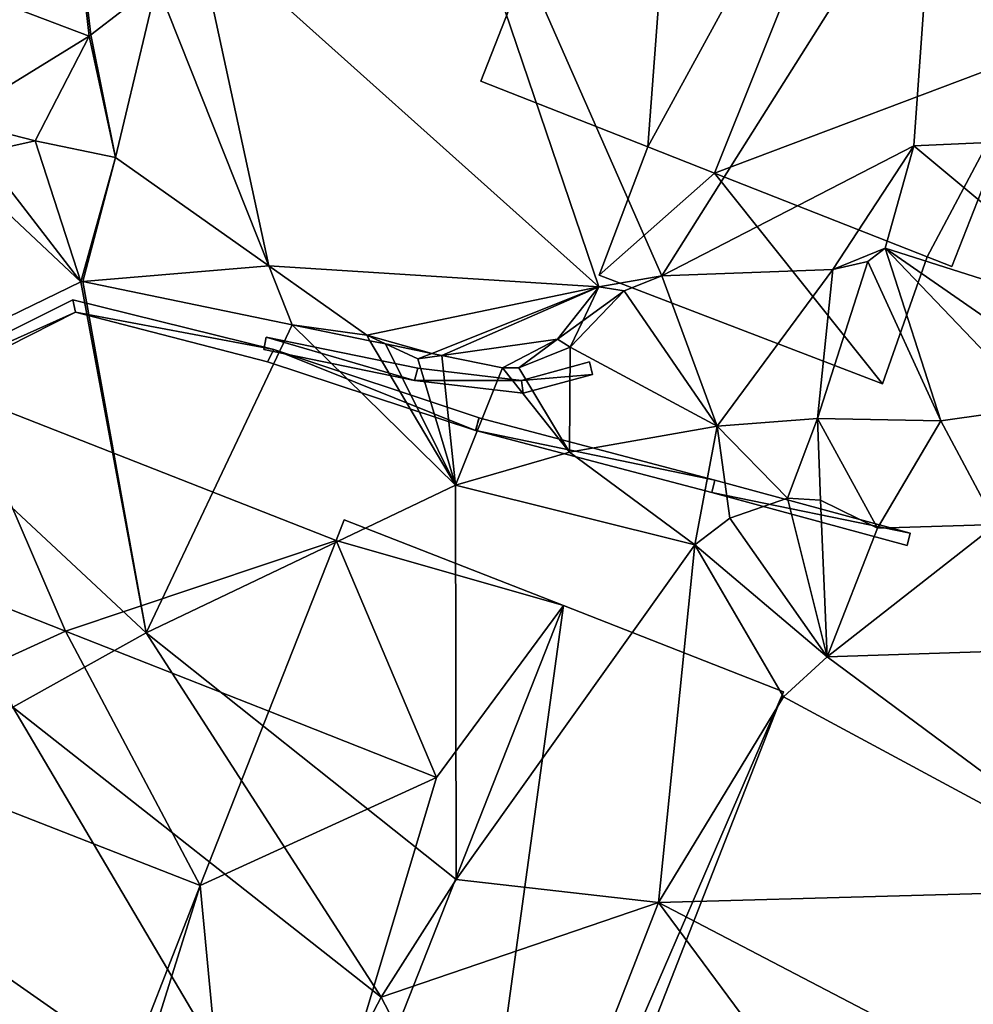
# Model space of a CAD drawing. Header units: inches. Extents: x 92348 to 92626, y 1600224 to 1600387.
# Tile 109 of 117: x 92573 to 92592, y 1600314 to 1600334. Entities that reach past the tile are written whole.
import ezdxf

# ---------------------------------------------------------------- set-up
doc = ezdxf.new("R2010")
doc.units = ezdxf.units.IN
doc.header["$MEASUREMENT"] = 0
for name, color, linetype in [('Bygning', 10, 'Continuous'), ('Objekter_Mur', 10, 'Continuous'), ('Terreng_ortofoto', 10, 'Continuous')]:
    doc.layers.add(name, color=color, linetype=linetype)

msp = doc.modelspace()

# ---------------------------------------------------------------- linework, layer by layer
at = {"layer": 'Bygning', "color": 74, "true_color": 0x55aa00}
for points in [[(92581.916, 1600332.768, 112.86), (92586.194, 1600343.655, 112.87), (92586.194, 1600343.655, 109.51), (92581.916, 1600332.768, 109.364)], [(92593.08, 1600333.357, 112.86), (92591.385, 1600329.044, 112.86), (92591.385, 1600329.044, 108.731), (92593.08, 1600333.357, 108.654)], [(92585.277, 1600331.446, 114.697), (92581.916, 1600332.768, 112.86), (92581.916, 1600332.768, 109.364), (92585.277, 1600331.446, 109.192)], [(92584.297, 1600328.87, 110.185), (92585.277, 1600331.446, 110.185), (92585.277, 1600331.446, 110.935), (92584.297, 1600328.87, 110.935)], [(92584.297, 1600328.87, 110.185), (92585.277, 1600331.446, 110.185), (92585.277, 1600331.446, 110.935), (92584.297, 1600328.87, 110.935)], [(92586.616, 1600330.917, 115.43), (92585.277, 1600331.446, 114.697), (92585.277, 1600331.446, 109.192), (92586.616, 1600330.917, 109.149)], [(92590.89, 1600329.238, 113.127), (92586.616, 1600330.917, 115.43), (92586.616, 1600330.917, 109.149), (92590.89, 1600329.238, 108.833)], [(92590.89, 1600329.238, 110.185), (92589.989, 1600326.686, 110.185), (92589.989, 1600326.686, 110.935), (92590.89, 1600329.238, 110.935)], [(92590.89, 1600329.238, 110.185), (92589.989, 1600326.686, 110.185), (92589.989, 1600326.686, 110.935), (92590.89, 1600329.238, 110.935)], [(92591.385, 1600329.044, 112.86), (92590.89, 1600329.238, 113.127), (92590.89, 1600329.238, 108.833), (92591.385, 1600329.044, 108.731)], [(92589.989, 1600326.686, 110.185), (92584.297, 1600328.87, 110.185), (92584.297, 1600328.87, 110.935), (92589.989, 1600326.686, 110.935)], [(92589.989, 1600326.686, 110.185), (92584.297, 1600328.87, 110.185), (92584.297, 1600328.87, 110.935), (92589.989, 1600326.686, 110.935)], [(92571.513, 1600326.478, 111.02), (92579.009, 1600323.541, 111.07), (92579.009, 1600323.541, 108.009), (92571.513, 1600326.478, 108.811)], [(92579.009, 1600323.541, 111.07), (92579.169, 1600323.957, 111.07), (92579.169, 1600323.957, 108.086), (92579.009, 1600323.541, 108.009)], [(92579.169, 1600323.957, 111.07), (92583.581, 1600322.233, 113.54), (92583.581, 1600322.233, 107.312), (92579.169, 1600323.957, 108.086)], [(92579.009, 1600323.541, 111.07), (92577.655, 1600320.109, 112.96), (92581.029, 1600318.78, 112.96)], [(92579.009, 1600323.541, 111.07), (92577.655, 1600320.109, 112.96), (92581.029, 1600318.78, 112.96)], [(92583.581, 1600322.233, 113.54), (92588.003, 1600320.498, 111.07), (92588.003, 1600320.498, 106.02), (92583.581, 1600322.233, 107.312)], [(92588.003, 1600320.498, 111.07), (92581.734, 1600304.475, 111.07), (92581.734, 1600304.475, 105.976), (92588.003, 1600320.498, 106.02)], [(92577.655, 1600320.109, 112.96), (92576.275, 1600316.611, 111.02), (92581.029, 1600318.78, 112.96)], [(92577.655, 1600320.109, 112.96), (92576.275, 1600316.611, 111.02), (92581.029, 1600318.78, 112.96)], [(92576.275, 1600316.611, 111.02), (92568.789, 1600319.537, 111.02), (92568.789, 1600319.537, 108.124), (92576.275, 1600316.611, 107.461)], [(92572.89, 1600307.934, 111.07), (92576.275, 1600316.611, 111.02), (92576.275, 1600316.611, 107.461), (92572.89, 1600307.934, 107.25)]]:
    msp.add_3dface(points, dxfattribs=at)
at = {"layer": 'Terreng_ortofoto'}
for points in [[(92576.175, 1600335.897, 109.27), (92584.293, 1600328.632, 109.17), (92579.685, 1600342.179, 110)], [(92584.293, 1600328.632, 109.17), (92585.557, 1600328.853, 109), (92579.685, 1600342.179, 110)], [(92585.557, 1600328.853, 109), (92591.054, 1600337.57, 109), (92579.685, 1600342.179, 110)], [(92574.046, 1600333.672, 109.22), (92573.23, 1600340.859, 110), (92566.642, 1600336.478, 109.11)], [(92574.079, 1600333.695, 109.22), (92573.23, 1600340.859, 110), (92574.046, 1600333.672, 109.22)], [(92575.408, 1600334.722, 109.22), (92573.23, 1600340.859, 110), (92574.079, 1600333.695, 109.22)], [(92585.557, 1600328.853, 109), (92590.621, 1600331.466, 109), (92591.054, 1600337.57, 109)], [(92590.621, 1600331.466, 109), (92597.363, 1600331.769, 108), (92591.054, 1600337.57, 109)], [(92591.054, 1600337.57, 109), (92597.363, 1600331.769, 108), (92599.617, 1600337.215, 108)], [(92571.312, 1600331.986, 109.14), (92574.046, 1600333.672, 109.22), (92566.642, 1600336.478, 109.11)], [(92576.175, 1600335.897, 109.27), (92575.408, 1600334.722, 109.22), (92577.657, 1600329.053, 109)], [(92576.175, 1600335.897, 109.27), (92577.657, 1600329.053, 109), (92584.293, 1600328.632, 109.17)], [(92575.408, 1600334.722, 109.22), (92574.079, 1600333.695, 109.22), (92574.576, 1600331.231, 109)], [(92575.408, 1600334.722, 109.22), (92574.576, 1600331.231, 109), (92577.657, 1600329.053, 109)], [(92571.312, 1600331.986, 109.14), (92572.963, 1600331.569, 109), (92574.046, 1600333.672, 109.22)], [(92574.576, 1600331.231, 109), (92574.046, 1600333.672, 109.22), (92572.963, 1600331.569, 109)], [(92574.576, 1600331.231, 109), (92574.079, 1600333.695, 109.22), (92574.046, 1600333.672, 109.22)], [(92571.312, 1600331.986, 109.14), (92571.876, 1600331.325, 109), (92572.963, 1600331.569, 109)], [(92590.621, 1600331.466, 109), (92594.969, 1600327.842, 108), (92597.363, 1600331.769, 108)], [(92573.879, 1600328.734, 109.02), (92572.963, 1600331.569, 109), (92571.876, 1600331.325, 109)], [(92574.576, 1600331.231, 109), (92572.963, 1600331.569, 109), (92573.879, 1600328.734, 109.02)], [(92585.557, 1600328.853, 109), (92588.992, 1600328.983, 109), (92590.621, 1600331.466, 109)], [(92590.621, 1600331.466, 109), (92588.992, 1600328.983, 109), (92590.043, 1600329.408, 109)], [(92590.621, 1600331.466, 109), (92590.043, 1600329.408, 109), (92594.969, 1600327.842, 108)], [(92571.4, 1600331.056, 109), (92573.879, 1600328.734, 109.02), (92571.876, 1600331.325, 109)], [(92574.576, 1600331.231, 109), (92573.879, 1600328.734, 109.02), (92573.917, 1600328.739, 109.02)], [(92574.576, 1600331.231, 109), (92573.917, 1600328.739, 109.02), (92577.657, 1600329.053, 109)], [(92569.768, 1600326.739, 108.92), (92573.879, 1600328.734, 109.02), (92571.4, 1600331.056, 109)], [(92588.992, 1600328.983, 109), (92589.697, 1600329.146, 109), (92590.043, 1600329.408, 109)], [(92589.697, 1600329.146, 109), (92591.162, 1600325.94, 108), (92590.043, 1600329.408, 109)], [(92590.043, 1600329.408, 109), (92591.162, 1600325.94, 108), (92593.1, 1600326.215, 108)], [(92590.043, 1600329.408, 109), (92593.1, 1600326.215, 108), (92594.001, 1600326.664, 108)], [(92590.043, 1600329.408, 109), (92594.001, 1600326.664, 108), (92594.969, 1600327.842, 108)], [(92577.657, 1600329.053, 109), (92573.917, 1600328.739, 109.02), (92578.124, 1600327.874, 109.095)], [(92577.657, 1600329.053, 109), (92578.124, 1600327.874, 109.095), (92579.626, 1600327.661, 109)], [(92577.657, 1600329.053, 109), (92579.626, 1600327.661, 109), (92584.293, 1600328.632, 109.17)], [(92585.557, 1600328.853, 109), (92586.667, 1600325.835, 108), (92588.992, 1600328.983, 109)], [(92588.992, 1600328.983, 109), (92586.667, 1600325.835, 108), (92588.682, 1600325.988, 108)], [(92588.992, 1600328.983, 109), (92588.682, 1600325.988, 108), (92589.697, 1600329.146, 109)], [(92589.697, 1600329.146, 109), (92588.682, 1600325.988, 108), (92591.162, 1600325.94, 108)], [(92584.293, 1600328.632, 109.17), (92584.799, 1600328.551, 109), (92585.557, 1600328.853, 109)], [(92584.799, 1600328.551, 109), (92586.667, 1600325.835, 108), (92585.557, 1600328.853, 109)], [(92569.768, 1600326.739, 108.92), (92575.193, 1600321.681, 108), (92573.879, 1600328.734, 109.02)], [(92573.879, 1600328.734, 109.02), (92575.193, 1600321.681, 108), (92573.917, 1600328.739, 109.02)], [(92578.124, 1600327.874, 109.095), (92573.917, 1600328.739, 109.02), (92575.193, 1600321.681, 108)], [(92579.626, 1600327.661, 109), (92580.932, 1600327.297, 109.145), (92584.293, 1600328.632, 109.17)], [(92581.137, 1600327.255, 109.148), (92584.293, 1600328.632, 109.17), (92580.932, 1600327.297, 109.145)], [(92583.456, 1600327.581, 109), (92584.293, 1600328.632, 109.17), (92581.137, 1600327.255, 109.148)], [(92583.456, 1600327.581, 109), (92583.965, 1600327.949, 109), (92584.293, 1600328.632, 109.17)], [(92584.293, 1600328.632, 109.17), (92583.965, 1600327.949, 109), (92584.799, 1600328.551, 109)], [(92584.799, 1600328.551, 109), (92583.965, 1600327.949, 109), (92583.713, 1600327.423, 109.17)], [(92584.799, 1600328.551, 109), (92583.713, 1600327.423, 109.17), (92586.667, 1600325.835, 108)], [(92578.124, 1600327.874, 109.095), (92575.193, 1600321.681, 108), (92581.406, 1600324.648, 108)], [(92578.124, 1600327.874, 109.095), (92581.406, 1600324.648, 108), (92579.69, 1600327.552, 109.123)], [(92578.124, 1600327.874, 109.095), (92579.69, 1600327.552, 109.123), (92579.626, 1600327.661, 109)], [(92583.456, 1600327.581, 109), (92583.713, 1600327.423, 109.17), (92583.965, 1600327.949, 109)], [(92579.626, 1600327.661, 109), (92579.69, 1600327.552, 109.123), (92580.001, 1600327.488, 109.128)], [(92579.626, 1600327.661, 109), (92580.001, 1600327.488, 109.128), (92580.932, 1600327.297, 109.145)], [(92582.352, 1600327.005, 109.17), (92583.456, 1600327.581, 109), (92581.137, 1600327.255, 109.148)], [(92582.352, 1600327.005, 109.17), (92582.682, 1600327.007, 109.17), (92583.456, 1600327.581, 109)], [(92583.456, 1600327.581, 109), (92582.682, 1600327.007, 109.17), (92583.713, 1600327.423, 109.17)], [(92579.69, 1600327.552, 109.123), (92581.406, 1600324.648, 108), (92580.001, 1600327.488, 109.128)], [(92580.655, 1600327.187, 109), (92580.932, 1600327.297, 109.145), (92580.001, 1600327.488, 109.128)], [(92580.655, 1600327.187, 109), (92580.001, 1600327.488, 109.128), (92581.406, 1600324.648, 108)], [(92582.682, 1600327.007, 109.17), (92583.703, 1600325.314, 108), (92583.713, 1600327.423, 109.17)], [(92583.713, 1600327.423, 109.17), (92583.703, 1600325.314, 108), (92586.667, 1600325.835, 108)], [(92580.655, 1600327.187, 109), (92581.137, 1600327.255, 109.148), (92580.932, 1600327.297, 109.145)], [(92580.655, 1600327.187, 109), (92581.406, 1600324.648, 108), (92581.137, 1600327.255, 109.148)], [(92582.352, 1600327.005, 109.17), (92581.137, 1600327.255, 109.148), (92581.406, 1600324.648, 108)], [(92582.352, 1600327.005, 109.17), (92581.406, 1600324.648, 108), (92583.703, 1600325.314, 108)], [(92582.352, 1600327.005, 109.17), (92583.703, 1600325.314, 108), (92582.682, 1600327.007, 109.17)], [(92569.768, 1600326.739, 108.92), (92572.516, 1600320.193, 108), (92575.193, 1600321.681, 108)], [(92593.1, 1600326.215, 108), (92591.162, 1600325.94, 108), (92592.275, 1600323.863, 107)], [(92583.703, 1600325.314, 108), (92586.221, 1600323.454, 107), (92586.667, 1600325.835, 108)], [(92586.221, 1600323.454, 107), (92586.924, 1600323.988, 107), (92586.667, 1600325.835, 108)], [(92586.667, 1600325.835, 108), (92588.084, 1600324.391, 107), (92588.682, 1600325.988, 108)], [(92586.667, 1600325.835, 108), (92586.924, 1600323.988, 107), (92588.084, 1600324.391, 107)], [(92588.084, 1600324.391, 107), (92588.744, 1600324.346, 107), (92588.682, 1600325.988, 108)], [(92588.682, 1600325.988, 108), (92588.744, 1600324.346, 107), (92589.891, 1600323.789, 107)], [(92588.682, 1600325.988, 108), (92589.891, 1600323.789, 107), (92591.162, 1600325.94, 108)], [(92591.162, 1600325.94, 108), (92589.891, 1600323.789, 107), (92592.275, 1600323.863, 107)], [(92581.406, 1600324.648, 108), (92586.221, 1600323.454, 107), (92583.703, 1600325.314, 108)], [(92575.193, 1600321.681, 108), (92581.421, 1600316.732, 107), (92581.406, 1600324.648, 108)], [(92581.406, 1600324.648, 108), (92581.421, 1600316.732, 107), (92586.221, 1600323.454, 107)], [(92588.084, 1600324.391, 107), (92586.924, 1600323.988, 107), (92588.88, 1600321.2, 106)], [(92588.084, 1600324.391, 107), (92588.88, 1600321.2, 106), (92588.744, 1600324.346, 107)], [(92589.891, 1600323.789, 107), (92588.744, 1600324.346, 107), (92588.88, 1600321.2, 106)], [(92586.221, 1600323.454, 107), (92588.88, 1600321.2, 106), (92586.924, 1600323.988, 107)], [(92589.891, 1600323.789, 107), (92588.88, 1600321.2, 106), (92592.275, 1600323.863, 107)], [(92588.88, 1600321.2, 106), (92594.208, 1600321.376, 106), (92592.275, 1600323.863, 107)], [(92581.421, 1600316.732, 107), (92585.492, 1600316.267, 106), (92586.221, 1600323.454, 107)], [(92585.492, 1600316.267, 106), (92588.001, 1600320.401, 106), (92586.221, 1600323.454, 107)], [(92586.221, 1600323.454, 107), (92588.001, 1600320.401, 106), (92588.88, 1600321.2, 106)], [(92575.193, 1600321.681, 108), (92572.516, 1600320.193, 108), (92579.915, 1600314.366, 107)], [(92575.193, 1600321.681, 108), (92579.915, 1600314.366, 107), (92581.421, 1600316.732, 107)], [(92588.88, 1600321.2, 106), (92595.176, 1600316.537, 105.431), (92594.208, 1600321.376, 106)], [(92588.001, 1600320.401, 106), (92595.176, 1600316.537, 105.431), (92588.88, 1600321.2, 106)], [(92585.492, 1600316.267, 106), (92595.176, 1600316.537, 105.431), (92588.001, 1600320.401, 106)], [(92572.516, 1600320.193, 108), (92569.131, 1600317.05, 108), (92578.05, 1600310.808, 107)], [(92572.516, 1600320.193, 108), (92578.05, 1600310.808, 107), (92579.915, 1600314.366, 107)], [(92569.131, 1600317.05, 108), (92568.568, 1600313.738, 107.779), (92578.05, 1600310.808, 107)], [(92581.421, 1600316.732, 107), (92579.915, 1600314.366, 107), (92585.492, 1600316.267, 106)], [(92585.492, 1600316.267, 106), (92593.447, 1600312.113, 105.147), (92595.176, 1600316.537, 105.431)], [(92585.492, 1600316.267, 106), (92579.915, 1600314.366, 107), (92582.682, 1600309.068, 106)], [(92585.492, 1600316.267, 106), (92582.682, 1600309.068, 106), (92591.731, 1600307.837, 105.098)], [(92585.492, 1600316.267, 106), (92591.731, 1600307.837, 105.098), (92593.447, 1600312.113, 105.147)], [(92578.05, 1600310.808, 107), (92582.682, 1600309.068, 106), (92579.915, 1600314.366, 107)]]:
    msp.add_3dface(points, dxfattribs=at)

# ---------------------------------------------------------------- meshes
at = {"layer": 'Bygning', "color": 74, "true_color": 0x55aa00}
mesh = msp.add_polyface(dxfattribs=at)
corners = [(92586.616, 1600330.917, 115.43), (92591.085, 1600342.072, 115.43), (92585.277, 1600331.446, 114.697), (92586.194, 1600343.655, 112.87), (92581.916, 1600332.768, 112.86)]
mesh.append_faces([[corners[k] for k in face] for face in [(2, 1, 3), (2, 3, 4), (0, 1, 2)]])
mesh = msp.add_polyface(dxfattribs=at)
corners = [(92586.616, 1600330.917, 115.43), (92591.085, 1600342.072, 115.43), (92585.277, 1600331.446, 114.697), (92586.194, 1600343.655, 112.87), (92581.916, 1600332.768, 112.86)]
mesh.append_faces([[corners[k] for k in face] for face in [(2, 1, 3), (2, 3, 4), (0, 1, 2)]])
mesh = msp.add_polyface(dxfattribs=at)
corners = [(92595.896, 1600340.516, 112.86), (92591.085, 1600342.072, 115.43), (92593.08, 1600333.357, 112.86), (92586.616, 1600330.917, 115.43), (92590.89, 1600329.238, 113.127), (92591.385, 1600329.044, 112.86)]
mesh.append_faces([[corners[k] for k in face] for face in [(2, 3, 4), (2, 4, 5), (1, 3, 2), (0, 1, 2)]])
mesh = msp.add_polyface(dxfattribs=at)
corners = [(92595.896, 1600340.516, 112.86), (92591.085, 1600342.072, 115.43), (92593.08, 1600333.357, 112.86), (92586.616, 1600330.917, 115.43), (92590.89, 1600329.238, 113.127), (92591.385, 1600329.044, 112.86)]
mesh.append_faces([[corners[k] for k in face] for face in [(2, 3, 4), (2, 4, 5), (1, 3, 2), (0, 1, 2)]])
mesh = msp.add_polyface(dxfattribs=at)
corners = [(92589.989, 1600326.686, 110.185), (92586.616, 1600330.917, 110.185), (92584.297, 1600328.87, 110.185), (92585.277, 1600331.446, 110.185), (92590.89, 1600329.238, 110.185)]
mesh.append_faces([[corners[k] for k in face] for face in [(4, 1, 0), (2, 1, 3), (0, 1, 2)]])
mesh = msp.add_polyface(dxfattribs=at)
corners = [(92589.989, 1600326.686, 110.185), (92586.616, 1600330.917, 110.185), (92584.297, 1600328.87, 110.185), (92585.277, 1600331.446, 110.185), (92590.89, 1600329.238, 110.185)]
mesh.append_faces([[corners[k] for k in face] for face in [(4, 1, 0), (2, 1, 3), (0, 1, 2)]])
mesh = msp.add_polyface(dxfattribs=at)
corners = [(92570.172, 1600323.057, 112.96), (92573.573, 1600321.716, 112.96), (92571.513, 1600326.478, 111.02), (92579.009, 1600323.541, 111.07), (92577.655, 1600320.109, 112.96)]
mesh.append_faces([[corners[k] for k in face] for face in [(1, 4, 3), (2, 1, 3), (0, 1, 2)]])
mesh = msp.add_polyface(dxfattribs=at)
corners = [(92570.172, 1600323.057, 112.96), (92573.573, 1600321.716, 112.96), (92571.513, 1600326.478, 111.02), (92579.009, 1600323.541, 111.07), (92577.655, 1600320.109, 112.96)]
mesh.append_faces([[corners[k] for k in face] for face in [(1, 4, 3), (2, 1, 3), (0, 1, 2)]])
mesh = msp.add_polyface(dxfattribs=at)
corners = [(92573.485, 1600307.7, 111.41), (92577.263, 1600306.222, 113.54), (92576.275, 1600316.611, 111.02), (92572.89, 1600307.934, 111.07), (92583.581, 1600322.233, 113.54), (92581.029, 1600318.78, 112.96), (92579.169, 1600323.957, 111.07), (92579.009, 1600323.541, 111.07)]
mesh.append_faces([[corners[k] for k in face] for face in [(2, 1, 5), (5, 4, 7), (4, 6, 7), (1, 4, 5), (3, 0, 2), (0, 1, 2)]])
mesh = msp.add_polyface(dxfattribs=at)
corners = [(92573.485, 1600307.7, 111.41), (92577.263, 1600306.222, 113.54), (92576.275, 1600316.611, 111.02), (92572.89, 1600307.934, 111.07), (92583.581, 1600322.233, 113.54), (92581.029, 1600318.78, 112.96), (92579.169, 1600323.957, 111.07), (92579.009, 1600323.541, 111.07)]
mesh.append_faces([[corners[k] for k in face] for face in [(2, 1, 5), (5, 4, 7), (4, 6, 7), (1, 4, 5), (3, 0, 2), (0, 1, 2)]])
mesh = msp.add_polyface(dxfattribs=at)
corners = [(92577.655, 1600320.109, 112.96), (92573.573, 1600321.716, 112.96), (92576.275, 1600316.611, 111.02), (92568.789, 1600319.537, 111.02), (92570.172, 1600323.057, 112.96)]
mesh.append_faces([[corners[k] for k in face] for face in [(1, 4, 3), (1, 3, 2), (0, 1, 2)]])
mesh = msp.add_polyface(dxfattribs=at)
corners = [(92577.655, 1600320.109, 112.96), (92573.573, 1600321.716, 112.96), (92576.275, 1600316.611, 111.02), (92568.789, 1600319.537, 111.02), (92570.172, 1600323.057, 112.96)]
mesh.append_faces([[corners[k] for k in face] for face in [(1, 4, 3), (1, 3, 2), (0, 1, 2)]])
mesh = msp.add_polyface(dxfattribs=at)
corners = [(92583.581, 1600322.233, 113.54), (92581.169, 1600304.699, 111.38), (92588.003, 1600320.498, 111.07), (92581.734, 1600304.475, 111.07), (92577.263, 1600306.222, 113.54)]
mesh.append_faces([[corners[k] for k in face] for face in [(4, 1, 0), (2, 1, 3), (0, 1, 2)]])
mesh = msp.add_polyface(dxfattribs=at)
corners = [(92583.581, 1600322.233, 113.54), (92581.169, 1600304.699, 111.38), (92588.003, 1600320.498, 111.07), (92581.734, 1600304.475, 111.07), (92577.263, 1600306.222, 113.54)]
mesh.append_faces([[corners[k] for k in face] for face in [(4, 1, 0), (2, 1, 3), (0, 1, 2)]])
at = {"layer": 'Objekter_Mur', "color": 24, "true_color": 0xaa170d}
mesh = msp.add_polyface(dxfattribs=at)
corners = [(92537.344, 1600347.562, 111.25), (92536.574, 1600342.438, 111.25), (92536.574, 1600342.438, 110.976), (92586.129, 1600296.875, 105.061), (92586.535, 1600298, 105.061), (92586.535, 1600298, 104.061), (92586.129, 1600296.875, 104.061), (92586.535, 1600298, 105.261), (92586.219, 1600298.125, 105.261), (92585.809, 1600297, 105.261), (92586.129, 1600296.875, 105.261), (92586.129, 1600296.875, 104.261), (92586.535, 1600298, 104.261), (92586.219, 1600298.125, 104.261), (92585.809, 1600297, 104.261), (92586.219, 1600298.125, 105.446), (92585.941, 1600298.25, 105.446), (92585.809, 1600297, 105.446), (92585.543, 1600297.062, 105.446), (92585.809, 1600297, 104.446), (92586.219, 1600298.125, 104.446), (92585.941, 1600298.25, 104.446), (92585.543, 1600297.062, 104.446), (92586.449, 1600296.75, 105.061), (92586.449, 1600296.75, 104.061), (92536.355, 1600342.562, 111.25), (92536.355, 1600342.562, 111.052), (92535.746, 1600341.375, 111.151), (92535.996, 1600341.375, 111.25), (92535.996, 1600341.375, 111.083), (92535.746, 1600341.375, 111.25)]
mesh.append_faces([[corners[k] for k in face] for face in [(0, 1, 2), (3, 4, 5), (3, 5, 6), (3, 4, 5), (3, 5, 6), (7, 8, 9), (7, 9, 10), (7, 10, 11), (7, 11, 12), (7, 10, 11), (7, 11, 12), (9, 8, 13), (9, 13, 14), (15, 16, 17), (16, 18, 17), (15, 16, 17), (16, 18, 17), (15, 17, 19), (15, 19, 20), (18, 16, 21), (18, 21, 22), (16, 15, 20), (16, 20, 21), (15, 17, 19), (15, 19, 20), (18, 16, 21), (18, 21, 22), (7, 8, 9), (7, 9, 10), (23, 3, 6), (23, 6, 24), (23, 3, 6), (23, 6, 24), (9, 8, 13), (9, 13, 14), (10, 9, 14), (10, 14, 11), (17, 18, 22), (17, 22, 19), (16, 15, 20), (16, 20, 21), (17, 18, 22), (17, 22, 19), (8, 7, 12), (8, 12, 13), (10, 9, 14), (10, 14, 11), (8, 7, 12), (8, 12, 13), (25, 26, 27), (1, 28, 29), (1, 29, 2), (25, 26, 27), (1, 25, 28), (1, 28, 29), (1, 29, 2), (28, 25, 30), (1, 25, 28), (26, 27, 29), (2, 26, 29), (26, 27, 29), (2, 26, 29)]], dxfattribs={"color": 254})
mesh = msp.add_polyface(dxfattribs=at)
corners = [(92537.344, 1600347.562, 111.25), (92536.574, 1600342.438, 111.25), (92536.574, 1600342.438, 110.976), (92586.129, 1600296.875, 105.061), (92586.535, 1600298, 105.061), (92586.535, 1600298, 104.061), (92586.129, 1600296.875, 104.061), (92586.535, 1600298, 105.261), (92586.219, 1600298.125, 105.261), (92585.809, 1600297, 105.261), (92586.129, 1600296.875, 105.261), (92586.129, 1600296.875, 104.261), (92586.535, 1600298, 104.261), (92586.219, 1600298.125, 104.261), (92585.809, 1600297, 104.261), (92586.219, 1600298.125, 105.446), (92585.941, 1600298.25, 105.446), (92585.809, 1600297, 105.446), (92585.543, 1600297.062, 105.446), (92585.809, 1600297, 104.446), (92586.219, 1600298.125, 104.446), (92585.941, 1600298.25, 104.446), (92585.543, 1600297.062, 104.446), (92586.449, 1600296.75, 105.061), (92586.449, 1600296.75, 104.061), (92536.355, 1600342.562, 111.25), (92536.355, 1600342.562, 111.052), (92535.746, 1600341.375, 111.151), (92535.996, 1600341.375, 111.25), (92535.996, 1600341.375, 111.083), (92535.746, 1600341.375, 111.25)]
mesh.append_faces([[corners[k] for k in face] for face in [(0, 1, 2), (3, 4, 5), (3, 5, 6), (3, 4, 5), (3, 5, 6), (7, 8, 9), (7, 9, 10), (7, 10, 11), (7, 11, 12), (7, 10, 11), (7, 11, 12), (9, 8, 13), (9, 13, 14), (15, 16, 17), (16, 18, 17), (15, 16, 17), (16, 18, 17), (15, 17, 19), (15, 19, 20), (18, 16, 21), (18, 21, 22), (16, 15, 20), (16, 20, 21), (15, 17, 19), (15, 19, 20), (18, 16, 21), (18, 21, 22), (7, 8, 9), (7, 9, 10), (23, 3, 6), (23, 6, 24), (23, 3, 6), (23, 6, 24), (9, 8, 13), (9, 13, 14), (10, 9, 14), (10, 14, 11), (17, 18, 22), (17, 22, 19), (16, 15, 20), (16, 20, 21), (17, 18, 22), (17, 22, 19), (8, 7, 12), (8, 12, 13), (10, 9, 14), (10, 14, 11), (8, 7, 12), (8, 12, 13), (25, 26, 27), (1, 28, 29), (1, 29, 2), (25, 26, 27), (1, 25, 28), (1, 28, 29), (1, 29, 2), (28, 25, 30), (1, 25, 28), (26, 27, 29), (2, 26, 29), (26, 27, 29), (2, 26, 29)]])
mesh = msp.add_polyface(dxfattribs=at)
corners = [(92604.184, 1600346.188, 107.771), (92603.828, 1600346.312, 107.771), (92603.828, 1600346.312, 106.771), (92604.184, 1600346.188, 106.771), (92604.172, 1600347.25, 107.771), (92604.879, 1600347, 107.571), (92604.535, 1600346.062, 107.571), (92604.535, 1600346.062, 106.571), (92604.184, 1600346.188, 107.571), (92604.184, 1600346.188, 106.571), (92604.879, 1600347, 107.371), (92604.535, 1600346.062, 107.371), (92604.891, 1600345.938, 107.371), (92604.535, 1600346.062, 106.371), (92604.891, 1600345.938, 106.371), (92603.828, 1600346.312, 107.972), (92603.477, 1600346.438, 107.972), (92603.477, 1600346.438, 106.972), (92603.828, 1600346.312, 106.972), (92587.797, 1600297.562, 104.261), (92588.113, 1600297.438, 104.261), (92588.113, 1600297.438, 103.261), (92587.797, 1600297.562, 103.261), (92603.121, 1600346.562, 108.372), (92602.766, 1600346.688, 107.372), (92603.121, 1600346.562, 107.372), (92603.477, 1600346.438, 108.172), (92603.121, 1600346.562, 108.172), (92603.121, 1600346.562, 107.172), (92603.477, 1600346.438, 107.172), (92587.48, 1600297.688, 104.461), (92587.797, 1600297.562, 104.461), (92587.797, 1600297.562, 103.461), (92587.48, 1600297.688, 103.461), (92604.523, 1600347.125, 106.571), (92604.879, 1600347, 106.371), (92605.234, 1600346.875, 107.371), (92605.234, 1600346.875, 106.371), (92605.207, 1600345.812, 107.237), (92605.52, 1600346.812, 107.237), (92605.234, 1600346.875, 107.237), (92604.891, 1600345.938, 107.237), (92604.891, 1600345.938, 106.237), (92605.207, 1600345.812, 106.237), (92605.234, 1600346.875, 106.237), (92605.52, 1600346.812, 106.237), (92604.523, 1600347.125, 107.571), (92604.523, 1600347.125, 107.771)]
mesh.append_faces([[corners[k] for k in face] for face in [(0, 1, 2), (0, 2, 3), (4, 1, 0), (5, 6, 7), (6, 8, 9), (6, 9, 7), (10, 11, 12), (6, 8, 9), (6, 9, 7), (10, 11, 12), (12, 11, 13), (12, 13, 14), (15, 16, 17), (15, 17, 18), (15, 16, 17), (15, 17, 18), (19, 20, 21), (19, 21, 22), (19, 20, 21), (19, 21, 22), (23, 24, 25), (26, 27, 28), (26, 28, 29), (30, 31, 32), (30, 32, 33), (30, 31, 32), (30, 32, 33), (4, 1, 0), (8, 34, 9), (5, 6, 7), (11, 35, 13), (12, 11, 13), (12, 13, 14), (11, 35, 13), (36, 12, 14), (36, 14, 37), (38, 39, 40), (38, 40, 41), (38, 39, 40), (38, 40, 41), (38, 41, 42), (38, 42, 43), (41, 40, 44), (41, 44, 42), (39, 38, 43), (39, 43, 45), (38, 41, 42), (38, 42, 43), (41, 40, 44), (41, 44, 42), (39, 38, 43), (39, 43, 45), (36, 12, 14), (36, 14, 37), (46, 8, 6), (46, 8, 6), (8, 34, 9), (47, 0, 3), (47, 0, 3), (0, 1, 2), (0, 2, 3), (26, 27, 28), (26, 28, 29)]], dxfattribs={"color": 254})
mesh = msp.add_polyface(dxfattribs=at)
corners = [(92604.184, 1600346.188, 107.771), (92603.828, 1600346.312, 107.771), (92603.828, 1600346.312, 106.771), (92604.184, 1600346.188, 106.771), (92604.172, 1600347.25, 107.771), (92604.879, 1600347, 107.571), (92604.535, 1600346.062, 107.571), (92604.535, 1600346.062, 106.571), (92604.184, 1600346.188, 107.571), (92604.184, 1600346.188, 106.571), (92604.879, 1600347, 107.371), (92604.535, 1600346.062, 107.371), (92604.891, 1600345.938, 107.371), (92604.535, 1600346.062, 106.371), (92604.891, 1600345.938, 106.371), (92603.828, 1600346.312, 107.972), (92603.477, 1600346.438, 107.972), (92603.477, 1600346.438, 106.972), (92603.828, 1600346.312, 106.972), (92587.797, 1600297.562, 104.261), (92588.113, 1600297.438, 104.261), (92588.113, 1600297.438, 103.261), (92587.797, 1600297.562, 103.261), (92603.121, 1600346.562, 108.372), (92602.766, 1600346.688, 107.372), (92603.121, 1600346.562, 107.372), (92603.477, 1600346.438, 108.172), (92603.121, 1600346.562, 108.172), (92603.121, 1600346.562, 107.172), (92603.477, 1600346.438, 107.172), (92587.48, 1600297.688, 104.461), (92587.797, 1600297.562, 104.461), (92587.797, 1600297.562, 103.461), (92587.48, 1600297.688, 103.461), (92604.523, 1600347.125, 106.571), (92604.879, 1600347, 106.371), (92605.234, 1600346.875, 107.371), (92605.234, 1600346.875, 106.371), (92605.207, 1600345.812, 107.237), (92605.52, 1600346.812, 107.237), (92605.234, 1600346.875, 107.237), (92604.891, 1600345.938, 107.237), (92604.891, 1600345.938, 106.237), (92605.207, 1600345.812, 106.237), (92605.234, 1600346.875, 106.237), (92605.52, 1600346.812, 106.237), (92604.523, 1600347.125, 107.571), (92604.523, 1600347.125, 107.771)]
mesh.append_faces([[corners[k] for k in face] for face in [(0, 1, 2), (0, 2, 3), (4, 1, 0), (5, 6, 7), (6, 8, 9), (6, 9, 7), (10, 11, 12), (6, 8, 9), (6, 9, 7), (10, 11, 12), (12, 11, 13), (12, 13, 14), (15, 16, 17), (15, 17, 18), (15, 16, 17), (15, 17, 18), (19, 20, 21), (19, 21, 22), (19, 20, 21), (19, 21, 22), (23, 24, 25), (26, 27, 28), (26, 28, 29), (30, 31, 32), (30, 32, 33), (30, 31, 32), (30, 32, 33), (4, 1, 0), (8, 34, 9), (5, 6, 7), (11, 35, 13), (12, 11, 13), (12, 13, 14), (11, 35, 13), (36, 12, 14), (36, 14, 37), (38, 39, 40), (38, 40, 41), (38, 39, 40), (38, 40, 41), (38, 41, 42), (38, 42, 43), (41, 40, 44), (41, 44, 42), (39, 38, 43), (39, 43, 45), (38, 41, 42), (38, 42, 43), (41, 40, 44), (41, 44, 42), (39, 38, 43), (39, 43, 45), (36, 12, 14), (36, 14, 37), (46, 8, 6), (46, 8, 6), (8, 34, 9), (47, 0, 3), (47, 0, 3), (0, 1, 2), (0, 2, 3), (26, 27, 28), (26, 28, 29)]])
mesh = msp.add_polyface(dxfattribs=at)
corners = [(92568.461, 1600325.75, 108.866), (92566.004, 1600323.625, 108.731), (92568.336, 1600325.375, 108.82), (92566.16, 1600323.5, 108.715), (92573.773, 1600328.125, 108.941), (92573.719, 1600328.375, 108.98), (92577.758, 1600327.375, 108.956), (92581.809, 1600325.75, 108.33), (92581.887, 1600326, 108.33), (92577.633, 1600327.125, 108.961), (92568.461, 1600325.75, 108.96), (92566.004, 1600323.625, 108.81), (92568.336, 1600325.375, 108.96), (92566.16, 1600323.5, 108.81), (92573.773, 1600328.125, 109.06), (92573.719, 1600328.375, 109.06), (92577.758, 1600327.375, 109.04), (92581.809, 1600325.75, 108.38), (92581.887, 1600326, 108.38), (92577.633, 1600327.125, 109.04)]
mesh.append_faces([[corners[k] for k in face] for face in [(11, 10, 0), (11, 0, 1), (10, 15, 5), (10, 5, 0), (15, 16, 5), (16, 6, 5), (16, 18, 6), (18, 8, 6), (18, 17, 7), (18, 7, 8), (17, 19, 9), (17, 9, 7), (19, 14, 4), (19, 4, 9), (14, 12, 4), (12, 2, 4), (12, 13, 2), (13, 3, 2), (13, 11, 1), (13, 1, 3), (11, 10, 0), (11, 0, 1), (10, 15, 5), (10, 5, 0), (15, 16, 5), (16, 6, 5), (16, 18, 6), (18, 8, 6), (18, 17, 7), (18, 7, 8), (17, 19, 9), (17, 9, 7), (19, 14, 4), (19, 4, 9), (14, 12, 4), (12, 2, 4), (12, 13, 2), (13, 3, 2), (13, 11, 1), (13, 1, 3), (14, 10, 12), (19, 16, 14), (17, 16, 19), (17, 18, 16), (16, 15, 14), (14, 15, 10), (11, 13, 12), (10, 11, 12), (14, 10, 12), (19, 16, 14), (17, 16, 19), (17, 18, 16), (16, 15, 14), (14, 15, 10), (11, 13, 12), (10, 11, 12), (4, 0, 2), (9, 6, 4), (7, 6, 9), (7, 8, 6), (6, 5, 4), (4, 5, 0), (1, 3, 2), (0, 1, 2), (4, 0, 2), (9, 6, 4), (7, 6, 9), (7, 8, 6), (6, 5, 4), (4, 5, 0), (1, 3, 2), (0, 1, 2)]], dxfattribs={"color": 254})
mesh = msp.add_polyface(dxfattribs=at)
corners = [(92568.461, 1600325.75, 108.866), (92566.004, 1600323.625, 108.731), (92568.336, 1600325.375, 108.82), (92566.16, 1600323.5, 108.715), (92573.773, 1600328.125, 108.941), (92573.719, 1600328.375, 108.98), (92577.758, 1600327.375, 108.956), (92581.809, 1600325.75, 108.33), (92581.887, 1600326, 108.33), (92577.633, 1600327.125, 108.961), (92568.461, 1600325.75, 108.96), (92566.004, 1600323.625, 108.81), (92568.336, 1600325.375, 108.96), (92566.16, 1600323.5, 108.81), (92573.773, 1600328.125, 109.06), (92573.719, 1600328.375, 109.06), (92577.758, 1600327.375, 109.04), (92581.809, 1600325.75, 108.38), (92581.887, 1600326, 108.38), (92577.633, 1600327.125, 109.04)]
mesh.append_faces([[corners[k] for k in face] for face in [(11, 10, 0), (11, 0, 1), (10, 15, 5), (10, 5, 0), (15, 16, 5), (16, 6, 5), (16, 18, 6), (18, 8, 6), (18, 17, 7), (18, 7, 8), (17, 19, 9), (17, 9, 7), (19, 14, 4), (19, 4, 9), (14, 12, 4), (12, 2, 4), (12, 13, 2), (13, 3, 2), (13, 11, 1), (13, 1, 3), (11, 10, 0), (11, 0, 1), (10, 15, 5), (10, 5, 0), (15, 16, 5), (16, 6, 5), (16, 18, 6), (18, 8, 6), (18, 17, 7), (18, 7, 8), (17, 19, 9), (17, 9, 7), (19, 14, 4), (19, 4, 9), (14, 12, 4), (12, 2, 4), (12, 13, 2), (13, 3, 2), (13, 11, 1), (13, 1, 3), (14, 10, 12), (19, 16, 14), (17, 16, 19), (17, 18, 16), (16, 15, 14), (14, 15, 10), (11, 13, 12), (10, 11, 12), (14, 10, 12), (19, 16, 14), (17, 16, 19), (17, 18, 16), (16, 15, 14), (14, 15, 10), (11, 13, 12), (10, 11, 12), (4, 0, 2), (9, 6, 4), (7, 6, 9), (7, 8, 6), (6, 5, 4), (4, 5, 0), (1, 3, 2), (0, 1, 2), (4, 0, 2), (9, 6, 4), (7, 6, 9), (7, 8, 6), (6, 5, 4), (4, 5, 0), (1, 3, 2), (0, 1, 2)]])
mesh = msp.add_polyface(dxfattribs=at)
corners = [(92580.652, 1600327, 109.18), (92580.652, 1600327, 108.923), (92577.605, 1600327.625, 109.049), (92577.605, 1600327.625, 109.11), (92582.77, 1600326.5, 109.11), (92580.582, 1600326.75, 108.818), (92582.77, 1600326.5, 108.82), (92580.582, 1600326.75, 109.18), (92584.164, 1600326.875, 109.13), (92584.164, 1600326.875, 108.841), (92584.102, 1600327.125, 108.98), (92584.102, 1600327.125, 109.13), (92582.738, 1600326.75, 108.993), (92577.559, 1600327.375, 109.003), (92577.559, 1600327.375, 109.11), (92582.738, 1600326.75, 109.11)]
mesh.append_faces([[corners[k] for k in face] for face in [(7, 14, 13), (7, 13, 5), (15, 11, 10), (15, 10, 12), (0, 15, 1), (15, 12, 1), (0, 15, 1), (15, 12, 1), (8, 4, 9), (4, 6, 9), (15, 11, 10), (15, 10, 12), (7, 14, 13), (7, 13, 5), (8, 4, 9), (4, 6, 9), (11, 8, 10), (8, 9, 10), (15, 0, 7), (3, 14, 7), (0, 3, 7), (4, 15, 7), (4, 8, 15), (15, 8, 11), (14, 3, 2), (14, 2, 13), (12, 1, 5), (2, 13, 5), (1, 2, 5), (6, 12, 5), (6, 9, 12), (12, 9, 10), (4, 7, 5), (4, 5, 6), (15, 0, 7), (3, 14, 7), (0, 3, 7), (4, 15, 7), (4, 8, 15), (15, 8, 11), (14, 3, 2), (14, 2, 13), (12, 1, 5), (2, 13, 5), (1, 2, 5), (6, 12, 5), (6, 9, 12), (12, 9, 10), (11, 8, 10), (8, 9, 10), (4, 7, 5), (4, 5, 6), (3, 0, 2), (0, 1, 2), (3, 0, 2), (0, 1, 2)]], dxfattribs={"color": 254})
mesh = msp.add_polyface(dxfattribs=at)
corners = [(92580.652, 1600327, 109.18), (92580.652, 1600327, 108.923), (92577.605, 1600327.625, 109.049), (92577.605, 1600327.625, 109.11), (92582.77, 1600326.5, 109.11), (92580.582, 1600326.75, 108.818), (92582.77, 1600326.5, 108.82), (92580.582, 1600326.75, 109.18), (92584.164, 1600326.875, 109.13), (92584.164, 1600326.875, 108.841), (92584.102, 1600327.125, 108.98), (92584.102, 1600327.125, 109.13), (92582.738, 1600326.75, 108.993), (92577.559, 1600327.375, 109.003), (92577.559, 1600327.375, 109.11), (92582.738, 1600326.75, 109.11)]
mesh.append_faces([[corners[k] for k in face] for face in [(7, 14, 13), (7, 13, 5), (15, 11, 10), (15, 10, 12), (0, 15, 1), (15, 12, 1), (0, 15, 1), (15, 12, 1), (8, 4, 9), (4, 6, 9), (15, 11, 10), (15, 10, 12), (7, 14, 13), (7, 13, 5), (8, 4, 9), (4, 6, 9), (11, 8, 10), (8, 9, 10), (15, 0, 7), (3, 14, 7), (0, 3, 7), (4, 15, 7), (4, 8, 15), (15, 8, 11), (14, 3, 2), (14, 2, 13), (12, 1, 5), (2, 13, 5), (1, 2, 5), (6, 12, 5), (6, 9, 12), (12, 9, 10), (4, 7, 5), (4, 5, 6), (15, 0, 7), (3, 14, 7), (0, 3, 7), (4, 15, 7), (4, 8, 15), (15, 8, 11), (14, 3, 2), (14, 2, 13), (12, 1, 5), (2, 13, 5), (1, 2, 5), (6, 12, 5), (6, 9, 12), (12, 9, 10), (11, 8, 10), (8, 9, 10), (4, 7, 5), (4, 5, 6), (3, 0, 2), (0, 1, 2), (3, 0, 2), (0, 1, 2)]])
mesh = msp.add_polyface(dxfattribs=at)
corners = [(92590.547, 1600323.688, 106.84), (92586.621, 1600324.75, 107.487), (92586.559, 1600324.5, 107.396), (92590.484, 1600323.438, 106.809), (92581.879, 1600326, 108.33), (92581.816, 1600325.75, 108.33), (92581.816, 1600325.75, 108.38), (92586.621, 1600324.75, 107.86), (92581.879, 1600326, 108.38), (92586.559, 1600324.5, 107.86), (92590.547, 1600323.688, 106.89), (92590.484, 1600323.438, 106.89)]
mesh.append_faces([[corners[k] for k in face] for face in [(8, 7, 4), (7, 1, 4), (7, 10, 1), (10, 0, 1), (10, 11, 0), (11, 3, 0), (11, 9, 2), (11, 2, 3), (9, 6, 5), (9, 5, 2), (6, 8, 4), (6, 4, 5), (8, 7, 4), (7, 1, 4), (7, 10, 1), (10, 0, 1), (10, 11, 0), (11, 3, 0), (11, 9, 2), (11, 2, 3), (9, 6, 5), (9, 5, 2), (6, 8, 4), (6, 4, 5), (7, 6, 9), (11, 10, 9), (9, 10, 7), (6, 7, 8), (7, 6, 9), (11, 10, 9), (9, 10, 7), (6, 7, 8), (1, 5, 2), (1, 4, 5), (3, 0, 2), (0, 1, 2), (1, 5, 2), (1, 4, 5), (3, 0, 2), (0, 1, 2)]], dxfattribs={"color": 254})
mesh = msp.add_polyface(dxfattribs=at)
corners = [(92590.547, 1600323.688, 106.84), (92586.621, 1600324.75, 107.487), (92586.559, 1600324.5, 107.396), (92590.484, 1600323.438, 106.809), (92581.879, 1600326, 108.33), (92581.816, 1600325.75, 108.33), (92581.816, 1600325.75, 108.38), (92586.621, 1600324.75, 107.86), (92581.879, 1600326, 108.38), (92586.559, 1600324.5, 107.86), (92590.547, 1600323.688, 106.89), (92590.484, 1600323.438, 106.89)]
mesh.append_faces([[corners[k] for k in face] for face in [(8, 7, 4), (7, 1, 4), (7, 10, 1), (10, 0, 1), (10, 11, 0), (11, 3, 0), (11, 9, 2), (11, 2, 3), (9, 6, 5), (9, 5, 2), (6, 8, 4), (6, 4, 5), (8, 7, 4), (7, 1, 4), (7, 10, 1), (10, 0, 1), (10, 11, 0), (11, 3, 0), (11, 9, 2), (11, 2, 3), (9, 6, 5), (9, 5, 2), (6, 8, 4), (6, 4, 5), (7, 6, 9), (11, 10, 9), (9, 10, 7), (6, 7, 8), (7, 6, 9), (11, 10, 9), (9, 10, 7), (6, 7, 8), (1, 5, 2), (1, 4, 5), (3, 0, 2), (0, 1, 2), (1, 5, 2), (1, 4, 5), (3, 0, 2), (0, 1, 2)]])

doc.saveas('drawing.dxf')
